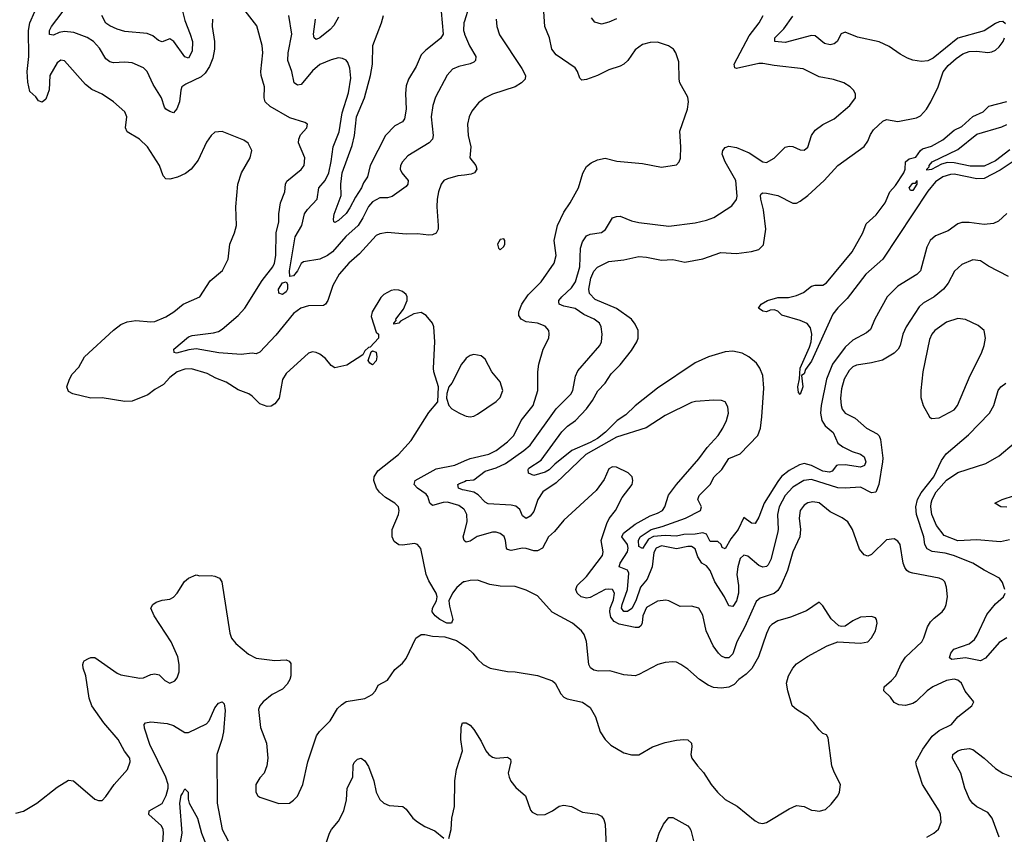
# Model space of a CAD drawing. Header units: inches. Extents: x 1245430 to 1420861, y 606325 to 671315.
# Tile 170 of 256: x 1357630 to 1362877, y 631204 to 635547. Entities that reach past the tile are written whole.
import ezdxf

# ---------------------------------------------------------------- set-up
doc = ezdxf.new("R2010")
doc.units = ezdxf.units.IN
doc.header["$MEASUREMENT"] = 0
doc.layers.add('B3653', color=7, linetype='Continuous')
doc.layers.add('B3663', color=7, linetype='Continuous')

msp = doc.modelspace()

# ---------------------------------------------------------------- linework, layer by layer
at = {"layer": 'B3653', "color": 5}
for points, elevation in [([(1358658.3, 635550), (1358655.8, 635510), (1358668, 635430), (1358668.1, 635390), (1358658.8, 635341.2), (1358642.2, 635297.8), (1358618.5, 635261.5), (1358597.6, 635242.4), (1358515.8, 635204.2), (1358494.4, 635190), (1358488.2, 635171.8), (1358481.5, 635110), (1358467.6, 635072.4), (1358450, 635051.3), (1358430, 635057.2), (1358409.9, 635069.9), (1358401.6, 635081.6), (1358386.7, 635130), (1358341, 635201), (1358310, 635271.1), (1358290, 635290.9), (1358230, 635316.5), (1358190, 635320.7), (1358130, 635317.7), (1358110, 635322.2), (1358090, 635338.5), (1358055, 635395), (1358023.5, 635430), (1357990, 635451.4), (1357918.8, 635478.8), (1357870, 635484.7), (1357841.2, 635478.8), (1357810, 635464.5), (1357790, 635468), (1357789.9, 635490), (1357799.2, 635510), (1357890.3, 635629.7)], 860), ([(1358490, 635621.6), (1358510, 635542.6), (1358539.6, 635470), (1358550.7, 635430), (1358550, 635379.3), (1358530, 635342.4), (1358510, 635349.8), (1358452.3, 635430), (1358430, 635444.7), (1358390, 635429.6), (1358370, 635436.4), (1358340.5, 635460.5), (1358310, 635472.9), (1358190, 635484.5), (1358150, 635495.9), (1358110, 635514), (1358090, 635529), (1358068.9, 635570)], 840), ([(1360000, 634718.9), (1359965.8, 634714.2), (1359910, 634699.2), (1359890.2, 634689.8), (1359876.5, 634670), (1359862, 634630), (1359855.2, 634590), (1359853, 634550), (1359860.9, 634450), (1359859.5, 634430), (1359850.3, 634409.7), (1359830, 634399.5), (1359810, 634397.6), (1359750, 634406.3), (1359690, 634404.4), (1359590, 634411.9), (1359550, 634406.2), (1359530, 634396), (1359440.3, 634299.7), (1359383.9, 634250), (1359333.2, 634190), (1359298.5, 634130), (1359273.2, 634050), (1359260.3, 634030), (1359250, 634023.1), (1359170, 634021), (1359128.5, 634010), (1359090, 633980.4), (1358995.2, 633864.8), (1358910, 633775.4), (1358890, 633766), (1358868.8, 633768.8), (1358810, 633762.9), (1358691.5, 633771.5), (1358570, 633792.1), (1358532.1, 633787.9), (1358466, 633770), (1358452.9, 633772.9), (1358451.6, 633790), (1358530, 633856.8), (1358550, 633863), (1358663.1, 633876.9), (1358690, 633884.2), (1358710, 633896.8), (1358794, 633970), (1358830, 634009), (1358922.5, 634157.4), (1358978.7, 634230), (1358988.4, 634250), (1358996.1, 634290), (1358997.3, 634410), (1359011.7, 634470), (1359012, 634512), (1359019.8, 634570), (1359043.9, 634630), (1359047.4, 634670), (1359054.6, 634685.4), (1359131.2, 634748.8), (1359147.1, 634770), (1359149.8, 634810), (1359116.4, 634890), (1359118.3, 634910), (1359127.2, 634932.8), (1359161.2, 634970), (1359164, 634990), (1359150, 634999.3), (1359070, 635023.5), (1358965, 635085), (1358938.9, 635110), (1358933.5, 635130), (1358935, 635190), (1358917.8, 635250), (1358916.2, 635270), (1358925.8, 635370), (1358922.8, 635410), (1358894.1, 635514.1), (1358820.3, 635610)], 860), ([(1360000, 632551), (1359996, 632550), (1359960.3, 632519.7), (1359936.3, 632490), (1359918, 632450), (1359919.9, 632419.9), (1359938.8, 632350), (1359931.3, 632330), (1359906, 632330), (1359870, 632349), (1359844, 632370), (1359829.2, 632390), (1359829.5, 632410), (1359852.3, 632450), (1359854.5, 632470), (1359849.6, 632490), (1359810, 632555.1), (1359796.4, 632590), (1359768.3, 632728.3), (1359750, 632749.5), (1359734.3, 632754.3), (1359670, 632746.2), (1359650, 632748), (1359625.4, 632765.4), (1359614.4, 632790), (1359614.6, 632830), (1359648.1, 632910), (1359652.7, 632930), (1359649.7, 632950), (1359630, 632969.7), (1359580.3, 633000.3), (1359548, 633028), (1359530.9, 633050), (1359516.8, 633090), (1359519.1, 633110), (1359538, 633142), (1359649.7, 633230), (1359716.8, 633303.2), (1359810, 633453.4), (1359859, 633510), (1359862, 633590), (1359837.6, 633670), (1359835.6, 633690), (1359842, 633830), (1359837.4, 633910), (1359829.7, 633930), (1359796.4, 633970), (1359770, 633986.4), (1359730, 633978.8), (1359660.4, 633939.6), (1359650, 633929.7), (1359624, 633924), (1359624, 633930), (1359636.6, 633943.4), (1359635.6, 633950), (1359675.6, 634004.4), (1359695.6, 634050), (1359695.8, 634070), (1359690, 634082.7), (1359670, 634097.6), (1359650, 634105.1), (1359630, 634107.3), (1359610, 634102.9), (1359570, 634081.6), (1359554.1, 634065.9), (1359508.2, 633990), (1359504.1, 633964.1), (1359530, 633882), (1359542, 633870), (1359542, 633850), (1359498.8, 633801.2), (1359490, 633799), (1359470, 633782), (1359458.8, 633761.2), (1359374.5, 633705.5), (1359310, 633691.6), (1359290, 633703.7), (1359260.5, 633740.5), (1359230, 633763.5), (1359210, 633773), (1359190, 633775.8), (1359170, 633769.6), (1359050, 633660.7), (1359031.3, 633628.7), (1359013.8, 633530), (1358990, 633498.7), (1358970, 633486.6), (1358950, 633484.7), (1358910, 633498.7), (1358870, 633540.5), (1358852.2, 633552.2), (1358794.6, 633574.6), (1358730, 633614.5), (1358675.7, 633635.7), (1358630, 633660.3), (1358546.1, 633686.1), (1358510, 633683.5), (1358470, 633670.6), (1358430, 633640.4), (1358396.9, 633603.1), (1358350, 633575.3), (1358313.5, 633546.5), (1358230, 633514), (1358190, 633512.1), (1358070, 633532.1), (1358010, 633529.8), (1357912.9, 633552.9), (1357890, 633564.7), (1357881.6, 633590), (1357895, 633630), (1357910, 633658), (1357945.3, 633694.7), (1357975.3, 633750), (1358130, 633892.2), (1358170, 633922.4), (1358203.5, 633936.5), (1358250, 633943.6), (1358330, 633936.5), (1358350, 633939), (1358410, 633963.9), (1358451.2, 633990), (1358500.7, 634030), (1358589.8, 634070.2), (1358645.6, 634154.4), (1358711.2, 634210), (1358741.1, 634270), (1358751, 634350), (1358775.3, 634410), (1358785.3, 634450), (1358782.5, 634550), (1358792.1, 634670), (1358812.2, 634730), (1358858.9, 634810), (1358867.6, 634850), (1358848.2, 634888.2), (1358824.2, 634904.2), (1358710, 634951.3), (1358670, 634947), (1358650, 634929.4), (1358626.3, 634893.7), (1358581.8, 634798.2), (1358544.9, 634750), (1358513.7, 634726.3), (1358471.8, 634708.2), (1358430, 634697.2), (1358410, 634699.1), (1358395.5, 634715.5), (1358375.6, 634770), (1358311.3, 634870), (1358269.7, 634910), (1358203.1, 634950), (1358194.5, 634970), (1358201.1, 635030), (1358190, 635056.2), (1358129.8, 635109.8), (1358069.8, 635149.8), (1358015.7, 635175.7), (1357981.1, 635201.1), (1357870, 635327.6), (1357850, 635331.2), (1357830, 635316.3), (1357791, 635250), (1357786.8, 635173.2), (1357770, 635123.5), (1357750, 635107.9), (1357730, 635114), (1357716.3, 635136.3), (1357684.1, 635164.1), (1357673.3, 635213.2), (1357671.1, 635270), (1357678.6, 635350), (1357676.5, 635490), (1357684.1, 635530), (1357711.2, 635591.2)], 880), ([(1360000, 635303.8), (1359970, 635296.8), (1359937, 635283), (1359908.7, 635251.3), (1359846.7, 635133.3), (1359832, 635090), (1359823.2, 635030), (1359833.2, 634930), (1359830.2, 634909.8), (1359812.2, 634890), (1359698.4, 634821.6), (1359670.2, 634790), (1359659.7, 634770), (1359657.3, 634750), (1359666.5, 634730), (1359700.7, 634690), (1359699.3, 634670), (1359690, 634658.7), (1359615.7, 634604.3), (1359590, 634598.2), (1359550, 634597.7), (1359510, 634575.7), (1359489, 634551), (1359459.2, 634490), (1359433.9, 634450), (1359368, 634392), (1359298.1, 634310), (1359270, 634289.4), (1359230, 634269.9), (1359143.4, 634256.6), (1359130, 634247.4), (1359110, 634208.2), (1359090, 634181.1), (1359070, 634177.2), (1359068.8, 634208.8), (1359099.1, 634390), (1359134.1, 634450), (1359148, 634512), (1359164.1, 634535.9), (1359215.2, 634590), (1359223.9, 634650), (1359259, 634690), (1359277, 634730), (1359290.4, 634790.4), (1359300.5, 634870), (1359333.4, 634950), (1359348.9, 635051.1), (1359382.3, 635157.7), (1359395.1, 635235.1), (1359390, 635289.2), (1359378.7, 635318.7), (1359370, 635331.5), (1359350, 635340.5), (1359330, 635343.1), (1359290, 635333.7), (1359230, 635307.4), (1359190, 635274.6), (1359130, 635202.3), (1359110, 635198.5), (1359092.4, 635210), (1359079.9, 635270), (1359059.3, 635330), (1359060.2, 635370), (1359080.2, 635470), (1359064.8, 635570)], 840), ([(1359330, 635560.4), (1359303.7, 635516.3), (1359285.1, 635494.9), (1359230, 635450.6), (1359210, 635440.9), (1359199.7, 635450), (1359196.5, 635470), (1359206.6, 635550)], 820), ([(1359876.6, 635590), (1359887.5, 635470), (1359873.2, 635446.8), (1359794.9, 635385.1), (1359770, 635359.7), (1359742.5, 635297.5), (1359702.3, 635230), (1359690, 635195.1), (1359686.8, 635153.2), (1359690.5, 635069.5), (1359680.8, 635019.2), (1359670, 635003.1), (1359630, 634981), (1359580.5, 634930), (1359498, 634770), (1359484.1, 634710), (1359462.1, 634677.9), (1359451.8, 634650), (1359419, 634601), (1359390, 634543.5), (1359370, 634514.6), (1359330, 634476), (1359310, 634466), (1359304.2, 634470), (1359302.9, 634482.9), (1359307, 634510), (1359343.2, 634610), (1359341, 634670), (1359349.2, 634730), (1359402.9, 634877.1), (1359414.1, 634930), (1359425.8, 635030), (1359467, 635130), (1359500.1, 635250), (1359510.7, 635310), (1359512.1, 635410), (1359558.2, 635530), (1359569.3, 635570)], 820), ([(1360000, 635538.6), (1359997.3, 635530), (1359995.5, 635490), (1360000, 635473.4)], 840), ([(1360000, 633730), (1359984.4, 633710), (1359933, 633610), (1359917.3, 633590), (1359906.4, 633553.6), (1359904.7, 633530), (1359918, 633490), (1359933.4, 633473.4), (1359970, 633450.6), (1360000, 633437.7)], 880), ([(1360000, 632933.8), (1359997.8, 632937.8), (1359970, 632957.3), (1359910, 632975.2), (1359886.4, 632973.6), (1359830, 632956.8), (1359815.3, 632970), (1359805.2, 633005.2), (1359797.1, 633017.1), (1359749.8, 633050), (1359731.9, 633070), (1359737.7, 633090), (1359850, 633152.3), (1359950, 633173.1), (1360000, 633194.9)], 860), ([(1360000, 633038.3), (1359990, 633040.2), (1359968.8, 633050), (1359965.8, 633070), (1359970, 633073.2), (1360000, 633086)], 840), ([(1360000, 632769.7), (1359999.7, 632770), (1359992.8, 632790), (1360000, 632815.9)], 860), ([(1357610, 631316.4), (1357650, 631328.7), (1357720.9, 631370), (1357830, 631456.3), (1357890, 631494), (1357918, 631490), (1358030, 631391.3), (1358050, 631384.7), (1358070, 631384.7), (1358090, 631406), (1358134, 631470), (1358205.1, 631550), (1358218.4, 631590), (1358216.9, 631610), (1358188.6, 631648.6), (1358155.4, 631710), (1358078.2, 631798.2), (1358014.6, 631890), (1358001, 631930), (1357983.6, 632050), (1357969.4, 632090.6), (1357966.6, 632110), (1357970, 632122), (1357974, 632130), (1357997.6, 632142.4), (1358010, 632147.7), (1358030, 632147.7), (1358150, 632063.1), (1358170, 632054.6), (1358270, 632037.4), (1358290, 632038.7), (1358330, 632056.4), (1358350, 632059.3), (1358373.8, 632053.8), (1358404.7, 632024.7), (1358430, 632010.8), (1358456.6, 632023.4), (1358470, 632038), (1358480.9, 632070), (1358480.9, 632110), (1358472.3, 632150), (1358436.9, 632230), (1358347.3, 632370), (1358329.5, 632410.5), (1358339, 632430), (1358358.4, 632441.6), (1358390, 632452.7), (1358430, 632458), (1358450, 632468), (1358469.5, 632490), (1358508.3, 632551.7), (1358530, 632570.4), (1358570, 632588.2), (1358590, 632582.4), (1358650, 632584.9), (1358670, 632581.3), (1358695.6, 632570), (1358707.6, 632550), (1358750, 632276), (1358758.7, 632250), (1358781.6, 632221.6), (1358850, 632165.3), (1358890, 632143.7), (1358990, 632131.3), (1359050, 632134.9), (1359067.2, 632127.2), (1359074.4, 632114.4), (1359075.5, 632050), (1359070.2, 632029.8), (1359055.8, 632004.2), (1359030, 631978), (1358975.5, 631950), (1358927.4, 631910), (1358910.3, 631890), (1358903.6, 631870), (1358914.4, 631774.4), (1358944.9, 631690), (1358952.4, 631610), (1358946.7, 631570), (1358934, 631530), (1358910, 631505.6), (1358889.3, 631470), (1358888.5, 631428.5), (1358899.3, 631410), (1358910, 631402.6), (1359010.6, 631369.4), (1359068, 631370), (1359090, 631386.4), (1359110, 631408.4), (1359139.7, 631470), (1359166.6, 631590), (1359211.5, 631730), (1359227.6, 631752.4), (1359284.2, 631810), (1359324.7, 631875.3), (1359344.4, 631895.6), (1359370, 631911.7), (1359470, 631928.7), (1359509.3, 631950), (1359526, 631970), (1359540.9, 631999.1), (1359590, 632026.8), (1359630, 632082.8), (1359670, 632116), (1359690, 632141), (1359741.1, 632250), (1359770, 632269.1), (1359790, 632270.2), (1359830, 632261.1), (1359896.4, 632256.4), (1359957.4, 632237.4), (1360000, 632208.7)], 880), ([(1358378.6, 630970), (1358395.9, 631210), (1358394.9, 631230), (1358385.5, 631250), (1358318.5, 631310), (1358320.4, 631330), (1358390.4, 631369.6), (1358411.8, 631411.8), (1358420.9, 631450), (1358420.9, 631470), (1358408.8, 631510), (1358323.7, 631683.7), (1358295.3, 631770), (1358294, 631790), (1358301.3, 631798.7), (1358330, 631804.4), (1358415.5, 631795.5), (1358450, 631784.1), (1358510, 631746.9), (1358530, 631747.5), (1358626.6, 631793.4), (1358639.8, 631810), (1358670, 631879.5), (1358690, 631903.1), (1358710, 631910.4), (1358719.4, 631899.4), (1358724.7, 631864.7), (1358716.8, 631750), (1358708.1, 631710), (1358681.4, 631630), (1358683, 631370), (1358710.2, 631230.2), (1358741.1, 631170)], 860), ([(1359918, 631182), (1359929.3, 631230.7), (1359933.3, 631290), (1359946.7, 631353.3), (1359949.7, 631490), (1359957.7, 631550), (1359989.6, 631650), (1359980.7, 631710), (1359983.6, 631776.4), (1359990, 631798), (1360000, 631798.4)], 860), ([(1359235.4, 631070), (1359281.4, 631210), (1359292.1, 631230), (1359330, 631275.3), (1359357, 631330), (1359372.1, 631387.9), (1359375.2, 631450), (1359405.4, 631510), (1359407.5, 631572.5), (1359413.4, 631586.6), (1359430, 631605.5), (1359450.3, 631610.3), (1359470, 631597.1), (1359490, 631566.7), (1359516.8, 631490), (1359530.2, 631430), (1359550, 631390.4), (1359570, 631370.3), (1359598.7, 631358.7), (1359672.7, 631352.7), (1359690, 631339.1), (1359725.5, 631290), (1359750, 631270.4), (1359790, 631245.5), (1359842.8, 631222.8), (1359890, 631184)], 860), ([(1358475.2, 631090), (1358496.2, 631210), (1358482.9, 631370), (1358490, 631411.7), (1358498.8, 631421.2), (1358510, 631447.7), (1358527.7, 631430), (1358527.8, 631392.2), (1358533.1, 631370), (1358578.7, 631290), (1358599.6, 631210), (1358631.1, 631130)], 840)]:
    msp.add_lwpolyline(points, dxfattribs=dict(at, elevation=elevation))
for points, elevation in [([(1359030, 634081.4), (1359011.8, 634090), (1359009.9, 634110), (1359030, 634143.8), (1359050.4, 634150.4), (1359057.7, 634137.7), (1359057.3, 634110), (1359050, 634097.2)], 840), ([(1359510, 633708), (1359496.4, 633716.4), (1359488, 633730), (1359504, 633776), (1359510, 633782), (1359530, 633774), (1359533.4, 633750), (1359530, 633728)], 880)]:
    msp.add_lwpolyline(points, close=True, dxfattribs=dict(at, elevation=elevation))
at = {"layer": 'B3663', "color": 5}
for points, elevation in [([(1360000, 635940), (1360007, 635930), (1360070, 635901.8), (1360105.5, 635870), (1360117.7, 635850), (1360120.2, 635830), (1360106.3, 635790), (1360047.6, 635690), (1360000, 635538.6)], 840), ([(1360000, 633194.9), (1360031.4, 633208.6), (1360130, 633230.1), (1360170, 633250.1), (1360230, 633296.8), (1360264.1, 633330), (1360302.3, 633410), (1360366, 633490), (1360390.8, 633570), (1360392.1, 633670), (1360397.6, 633710), (1360419.8, 633790), (1360449.7, 633850), (1360452.5, 633872.5), (1360449.6, 633890), (1360430, 633912.6), (1360390, 633928.5), (1360330, 633936.4), (1360302.9, 633950), (1360289.6, 633970), (1360290.9, 633990), (1360305.6, 634030), (1360339.2, 634080.7), (1360409.7, 634150), (1360479.3, 634250), (1360489.8, 634290), (1360477.8, 634370), (1360496.5, 634450), (1360530, 634520.4), (1360564.4, 634570), (1360608, 634650), (1360630.9, 634729.1), (1360650, 634763.8), (1360675.3, 634784.7), (1360710, 634799.5), (1360750, 634808.8), (1360812.9, 634792.9), (1360950, 634779.6), (1361050, 634761.7), (1361130, 634773.4), (1361144.5, 634790), (1361151.1, 634808.9), (1361153.7, 634870), (1361147.6, 634952.4), (1361189.6, 635070), (1361193.6, 635110), (1361190, 635134), (1361148.3, 635210), (1361144, 635230), (1361142.5, 635322.5), (1361126, 635370), (1361114, 635390), (1361087.7, 635407.7), (1361030, 635428), (1360990, 635425.7), (1360950, 635414.5), (1360910, 635386), (1360871.8, 635330), (1360850, 635309.7), (1360830, 635298.5), (1360770, 635279.2), (1360710, 635249.7), (1360650, 635228.5), (1360625.4, 635225.4), (1360614.6, 635234.6), (1360603.1, 635270), (1360590, 635289.6), (1360490, 635360.5), (1360466.3, 635390), (1360453.5, 635450), (1360428.5, 635510), (1360423.5, 635590)], 860), ([(1360000, 633086), (1360009.5, 633090), (1360050, 633094.4), (1360110, 633139.5), (1360170, 633158.2), (1360218.6, 633181.4), (1360317, 633250), (1360350, 633279.8), (1360490, 633472.4), (1360566.6, 633550), (1360577.7, 633570), (1360592.7, 633647.3), (1360605.4, 633674.6), (1360722.6, 633810), (1360730.9, 633830), (1360734.5, 633870), (1360729.8, 633909.8), (1360720.5, 633930), (1360691.6, 633950), (1360636.3, 633976.3), (1360590, 634008), (1360530, 634020.2), (1360505.4, 634030), (1360503.3, 634043.3), (1360503.1, 634050), (1360519.4, 634070), (1360570, 634117.7), (1360592.3, 634150), (1360615.1, 634230), (1360619.4, 634330), (1360630, 634363.7), (1360650, 634394), (1360670, 634403.6), (1360730, 634412.9), (1360751.2, 634428.8), (1360789.8, 634490.2), (1360810, 634498.4), (1360830, 634499.5), (1360890, 634475.6), (1360930, 634466.5), (1361090, 634446.5), (1361230, 634463.9), (1361290, 634477.8), (1361330, 634493.2), (1361425.6, 634554.4), (1361450, 634588.2), (1361453.8, 634606.2), (1361445.8, 634690), (1361389, 634790), (1361374.2, 634830), (1361377.4, 634850), (1361390, 634866.4), (1361410, 634872.6), (1361450, 634866), (1361517.3, 634837.3), (1361590, 634789.1), (1361610, 634786.5), (1361650.7, 634809.3), (1361710, 634867.6), (1361730, 634872.4), (1361750, 634870.3), (1361790, 634853.7), (1361810, 634852.4), (1361830, 634867.7), (1361849.8, 634930), (1361870, 634958.3), (1361910, 634987.7), (1361970, 635018), (1362054.5, 635090), (1362084.5, 635130), (1362085.1, 635150), (1362076.2, 635170), (1362055.1, 635190), (1362022.7, 635210), (1361967.6, 635227.6), (1361890, 635243.1), (1361804.9, 635284.9), (1361650, 635302), (1361590, 635313.9), (1361570, 635313.9), (1361450, 635286.3), (1361440.7, 635290), (1361438.7, 635298.7), (1361438.2, 635310), (1361518.3, 635461.7), (1361571.6, 635530), (1361591.8, 635570)], 840), ([(1360169.2, 635550), (1360172.5, 635510), (1360186.5, 635466.5), (1360306.2, 635286.2), (1360325.3, 635250), (1360323.1, 635230), (1360304.9, 635210), (1360270, 635188.8), (1360150.2, 635149.8), (1360110.2, 635129.8), (1360075.9, 635104.1), (1360040, 635060), (1360025.5, 635030), (1360016.9, 634990), (1360020.2, 634930), (1360033.7, 634870), (1360029.1, 634810), (1360060.5, 634770), (1360066.4, 634750), (1360053.4, 634730), (1360036.1, 634723.9), (1360000, 634718.9)], 860), ([(1360810, 635550.9), (1360770, 635533.8), (1360730, 635523.5), (1360694.4, 635534.4), (1360676.8, 635556.8)], 840), ([(1362884.2, 635524.2), (1362870, 635537.2), (1362850, 635534.8), (1362830, 635527.1), (1362770, 635487.4), (1362630, 635448), (1362497.5, 635342.5), (1362470, 635328.5), (1362436.2, 635323.8), (1362390, 635330.8), (1362362.2, 635342.2), (1362323, 635363), (1362264, 635404), (1362210, 635429.8), (1362094.3, 635454.3), (1362030, 635481), (1362008.5, 635471.5), (1361987.4, 635430), (1361970, 635418.4), (1361950, 635413.7), (1361919.9, 635419.9), (1361870, 635460.9), (1361850, 635463.4), (1361710, 635426.2), (1361655.1, 635430), (1361654.5, 635450), (1361701.5, 635498.5), (1361750, 635565)], 820), ([(1360000, 635473.4), (1360000.9, 635470), (1360028.2, 635408.2), (1360060.7, 635350), (1360058.5, 635330), (1360050, 635320.4), (1360030, 635310.9), (1360000, 635303.8)], 840), ([(1362890, 634513.3), (1362846.9, 634473.1), (1362820, 634460), (1362770, 634455.8), (1362690, 634465.8), (1362650, 634465.6), (1362630, 634458), (1362578.3, 634421.8), (1362510, 634394.8), (1362482.3, 634370), (1362464.7, 634335.3), (1362431.1, 634208.9), (1362411.4, 634188.6), (1362310, 634126.5), (1362252.5, 634070), (1362187.8, 633950), (1362165, 633895), (1362142.6, 633877.4), (1362070, 633837.9), (1362030, 633802.2), (1361960.8, 633710), (1361929.3, 633630), (1361900.8, 633490), (1361898.2, 633450), (1361904.5, 633410), (1361922.1, 633382.1), (1361965.8, 633345.8), (1361990.1, 633290), (1362017.1, 633270), (1362065.6, 633245.6), (1362110.1, 633230.1), (1362130, 633216.2), (1362140.1, 633190), (1362132.1, 633170), (1362110, 633162.4), (1362030, 633175), (1361990, 633172.9), (1361982.9, 633170), (1361959.6, 633140.5), (1361945.1, 633134.9), (1361910, 633140.4), (1361849.7, 633170.3), (1361810, 633181.1), (1361785.5, 633174.5), (1361730, 633143.4), (1361690, 633112.5), (1361670, 633085.2), (1361598.1, 632970), (1361570, 632895.1), (1361550, 632861.1), (1361530, 632862.3), (1361490, 632892.7), (1361458.7, 632830), (1361420.6, 632779.4), (1361390, 632725.6), (1361372.9, 632732.9), (1361368.2, 632750), (1361350, 632766.3), (1361310, 632765.7), (1361290, 632803.7), (1361270, 632812.5), (1361230, 632804.3), (1361170, 632802.3), (1361130, 632793.1), (1361070, 632796.7), (1361008.4, 632791.6), (1360981.6, 632778.4), (1360950, 632727.9), (1360930, 632738.9), (1360927.4, 632770), (1360937.1, 632790), (1360995, 632830), (1361054, 632846), (1361178.4, 632890), (1361258.4, 632930), (1361263.7, 632950), (1361243.9, 632990), (1361251.3, 633010), (1361310, 633068.8), (1361330.9, 633110), (1361371.3, 633150), (1361410, 633208), (1361470, 633233.6), (1361563.7, 633330), (1361578.4, 633370), (1361585.6, 633430), (1361596.5, 633583.5), (1361589.8, 633649.8), (1361573.8, 633690), (1361556.1, 633716.1), (1361515.8, 633750), (1361480.7, 633770), (1361430, 633779.8), (1361390, 633775.7), (1361301.3, 633750), (1361230, 633717.8), (1361030, 633583.4), (1360910, 633489.3), (1360859.5, 633440.5), (1360813.7, 633410), (1360752.6, 633347.4), (1360710, 633314.8), (1360670, 633292.5), (1360572.4, 633250), (1360482.1, 633177.9), (1360452, 633148), (1360430, 633135.5), (1360370, 633117.9), (1360342.4, 633130), (1360339.6, 633150), (1360343.9, 633156.1), (1360410, 633199.8), (1360518.8, 633350), (1360550, 633379.4), (1360592.1, 633410), (1360650, 633472.1), (1360683, 633517), (1360711.9, 633568.1), (1360750, 633610.2), (1360781.5, 633658.5), (1360830, 633707.9), (1360890, 633784.1), (1360918.5, 633830), (1360925.3, 633850), (1360925.3, 633890), (1360910, 633924.8), (1360889.9, 633950), (1360810, 634007.9), (1360696.3, 634056.3), (1360666.9, 634086.9), (1360664, 634110), (1360674.1, 634170), (1360690, 634207.2), (1360710, 634227.3), (1360770, 634257.8), (1360850, 634266.5), (1360930, 634285.5), (1360970, 634281.9), (1361050, 634264.6), (1361110, 634268.4), (1361174.7, 634254.7), (1361270, 634272.8), (1361366.8, 634306.8), (1361450, 634301.3), (1361530, 634311.3), (1361570, 634322.3), (1361593.2, 634346.8), (1361605.7, 634430), (1361593.1, 634533.1), (1361579.5, 634590), (1361577.6, 634610), (1361582, 634618), (1361590, 634624), (1361610, 634623.2), (1361670.7, 634610.7), (1361750, 634568.9), (1361770, 634568.7), (1361790, 634579.5), (1361830, 634610.3), (1361916.4, 634690), (1361989.7, 634770), (1362130, 634870.3), (1362150, 634900.3), (1362164.1, 634935.9), (1362179.5, 634960.5), (1362230, 635007), (1362250, 635014.2), (1362310, 635003.5), (1362410, 635024.4), (1362430, 635033.9), (1362463, 635070), (1362485.6, 635110), (1362524.1, 635190), (1362551.2, 635268.8), (1362577.8, 635302.2), (1362620, 635340), (1362655.4, 635364.6), (1362690, 635376.9), (1362730, 635379.3), (1362790, 635372.6), (1362810, 635375.4), (1362830, 635384.2), (1362850, 635402.1), (1362870.4, 635430), (1362878.6, 635450)], 820), ([(1362930, 634793.9), (1362854.9, 634745.1), (1362770, 634700.6), (1362730, 634697.9), (1362610, 634722.8), (1362590, 634721.9), (1362550, 634709.5), (1362510, 634683.6), (1362470, 634633.1), (1362230.4, 634270), (1362138.9, 634190), (1362040, 634060), (1361989.8, 634010.2), (1361963.2, 633976.8), (1361850, 633726.1), (1361818.4, 633681.6), (1361810, 633659.7), (1361796.4, 633650), (1361803.5, 633590), (1361790, 633549.6), (1361780.3, 633560.3), (1361777.1, 633590), (1361786.6, 633633.4), (1361789.6, 633690), (1361839.3, 633800.7), (1361848.2, 633830), (1361851.5, 633870), (1361843.9, 633903.9), (1361827.3, 633927.3), (1361790, 633943.5), (1361691.5, 633971.5), (1361670, 633992.7), (1361650, 634001.2), (1361630, 633999), (1361610, 633989.2), (1361590, 633994), (1361568, 634010), (1361582, 634030), (1361615.3, 634050), (1361670, 634065.7), (1361726.9, 634066.9), (1361770, 634076.3), (1361807.2, 634092.8), (1361850, 634126.5), (1361870, 634132.1), (1361910, 634131.9), (1361930, 634143.8), (1362066.6, 634310), (1362123.9, 634410), (1362141.4, 634458.6), (1362194, 634506), (1362243.2, 634570), (1362266.3, 634630), (1362297.6, 634662.4), (1362342.4, 634730), (1362348.6, 634750), (1362350.5, 634790), (1362370, 634804.7), (1362406.5, 634813.5), (1362430.3, 634849.7), (1362441.9, 634858.1), (1362490, 634872.1), (1362550, 634906.1), (1362610, 634958.3), (1362650, 634977.2), (1362708.9, 635031.1), (1362765, 635055.1), (1362794.7, 635085.3), (1362890, 635110.2)], 780), ([(1362906.1, 634853.9), (1362830, 634793.8), (1362770, 634766.1), (1362694.6, 634765.4), (1362610, 634784.6), (1362573.6, 634786.4), (1362542.9, 634777.1), (1362490, 634749), (1362464.4, 634744.4), (1362464, 634750), (1362477.3, 634762.7), (1362477.3, 634770), (1362493.6, 634790), (1362630, 634855.4), (1362730, 634936.2), (1362864.7, 634975.3), (1362890, 634988.4)], 760), ([(1362898.7, 634178.7), (1362793.2, 634233.2), (1362750, 634261.1), (1362710, 634266.9), (1362650, 634242.6), (1362612.6, 634207.4), (1362578.1, 634141.9), (1362552.3, 634110), (1362503.2, 634070), (1362444.5, 634035.5), (1362423.6, 634016.4), (1362353.7, 633910), (1362336.1, 633870), (1362322.2, 633810), (1362311.3, 633790), (1362290.3, 633770), (1362227.4, 633732.6), (1362170, 633717.4), (1362090, 633705.6), (1362070, 633695.8), (1362050, 633676.4), (1362024.1, 633630), (1362010, 633579.3), (1362004.7, 633530), (1362007.3, 633490), (1362013.8, 633470), (1362028.9, 633450), (1362082.8, 633422.8), (1362142.4, 633370), (1362199.7, 633339.7), (1362209.5, 633329.5), (1362217.6, 633310), (1362230.1, 633210.1), (1362228.9, 633190), (1362209.4, 633070), (1362192.2, 633027.8), (1362170, 633024.5), (1362110, 633054.8), (1362030, 633048.9), (1361990, 633052.3), (1361850, 633095.4), (1361809.3, 633090.7), (1361750, 633054.7), (1361710, 633009.8), (1361677.7, 632950), (1361668.7, 632910), (1361671.8, 632830), (1361668.4, 632810), (1361632.9, 632670), (1361618.3, 632641.7), (1361610, 632631.9), (1361590, 632628.2), (1361570, 632637.7), (1361510, 632687.7), (1361490, 632692.4), (1361470, 632674.3), (1361456.8, 632630), (1361451.6, 632590), (1361460.3, 632530), (1361460.6, 632490), (1361450, 632448.4), (1361430, 632418.3), (1361410, 632422.6), (1361386.5, 632470), (1361333.8, 632550), (1361310, 632611), (1361290, 632635), (1361264.5, 632650), (1361243.5, 632683.5), (1361230, 632726), (1361210, 632738.8), (1361190, 632738.9), (1361130, 632725.6), (1361050, 632741.9), (1361022.3, 632730), (1361010, 632706.6), (1361000.2, 632630), (1360974.7, 632565.3), (1360938.8, 632521.2), (1360914.5, 632450), (1360892.1, 632407.9), (1360870, 632392.4), (1360850, 632393), (1360837.6, 632410), (1360840.1, 632430), (1360869.7, 632509.7), (1360876.3, 632596.3), (1360870, 632612.9), (1360825.1, 632630), (1360829.9, 632650), (1360869.5, 632710), (1360872.8, 632730), (1360868.4, 632750), (1360838.4, 632790), (1360847.1, 632810), (1360910, 632857.6), (1360990, 632902.7), (1361030, 632915.6), (1361055.3, 632930), (1361068.2, 632950), (1361088.4, 633011.6), (1361131, 633069), (1361250, 633206.7), (1361294.2, 633265.8), (1361353.1, 633330), (1361378, 633370), (1361397.2, 633410), (1361408.3, 633450), (1361404, 633484), (1361389, 633510), (1361370, 633517.6), (1361330, 633519.7), (1361232.4, 633512.4), (1361210, 633506.2), (1361070, 633436.8), (1360967.9, 633372.1), (1360810, 633320.9), (1360646.8, 633230), (1360490, 633078.9), (1360418.8, 633030), (1360391, 632990), (1360370, 632925.7), (1360350, 632900.3), (1360330, 632887.4), (1360310, 632902.4), (1360296, 632936), (1360274.2, 632954.2), (1360250, 632959.6), (1360126.1, 632966.1), (1360110, 632974.8), (1360073.6, 633013.6), (1360050, 633028.8), (1360000, 633038.3)], 840), ([(1360000, 633437.7), (1360010, 633433.4), (1360030, 633430.6), (1360050, 633433.4), (1360070, 633443.8), (1360170, 633512.2), (1360190, 633533), (1360204.7, 633570), (1360190, 633616), (1360147, 633670), (1360110, 633737.2), (1360090, 633755.1), (1360050, 633761.6), (1360030, 633756.9), (1360010, 633742.9), (1360000, 633730)], 880), ([(1362880.4, 632510), (1362867.7, 632547.7), (1362850.7, 632570.7), (1362770, 632612), (1362709.9, 632649.9), (1362606.6, 632690), (1362562.4, 632702.4), (1362492.3, 632712.3), (1362465.8, 632725.8), (1362454.3, 632750), (1362448.1, 632790), (1362408.7, 632910), (1362406.4, 632950), (1362415, 632990), (1362434.4, 633025.6), (1362501.1, 633110), (1362542.3, 633197.7), (1362566.8, 633233.2), (1362685.8, 633334.2), (1362797.4, 633450), (1362822, 633490), (1362845.1, 633570), (1362858.4, 633590), (1362886, 633610)], 840), ([(1362904.9, 632775.1), (1362856.2, 632763.8), (1362730, 632773.5), (1362630, 632769.1), (1362557.5, 632797.5), (1362515.9, 632850), (1362491.4, 632910), (1362486.1, 632950), (1362487.9, 632970), (1362493.5, 632990), (1362514.9, 633030), (1362568.3, 633091.7), (1362630, 633132.5), (1362778.1, 633181.9), (1362850, 633221.6), (1362930, 633289)], 820), ([(1362463.7, 631190), (1362500.9, 631210), (1362527.2, 631232.8), (1362541.1, 631270), (1362537.2, 631310), (1362529.7, 631330), (1362441, 631470), (1362408.6, 631570), (1362406.2, 631590), (1362442.4, 631657.6), (1362492.7, 631727.3), (1362530, 631757.6), (1362595.1, 631790), (1362630, 631830.4), (1362704, 631890), (1362714, 631910), (1362668.4, 631968.4), (1362649.6, 632010), (1362630, 632026), (1362610, 632031.8), (1362570, 632025.3), (1362495.8, 631990), (1362465.8, 631970), (1362407.9, 631912.1), (1362390, 631901.8), (1362350, 631891.5), (1362315.4, 631895.4), (1362290, 631907.1), (1362270, 631935.6), (1362234.5, 631970), (1362236.2, 631990), (1362276.4, 632023.6), (1362299.8, 632050), (1362327.3, 632112.7), (1362350, 632149.1), (1362437.4, 632230), (1362448.9, 632251.1), (1362467.4, 632310), (1362483.5, 632336.5), (1362502.7, 632357.3), (1362546, 632390), (1362559.7, 632410), (1362568.2, 632430), (1362575.1, 632470), (1362570, 632522), (1362559.7, 632550), (1362550, 632561.6), (1362530, 632569.7), (1362390, 632595.8), (1362370, 632601.3), (1362358.4, 632610), (1362346.3, 632626.3), (1362337.6, 632650), (1362323.1, 632750), (1362310, 632767.8), (1362290, 632779.7), (1362250, 632775.1), (1362170, 632695.4), (1362150, 632687.8), (1362130, 632694.7), (1362105, 632725), (1362069, 632829), (1362044.2, 632870), (1362012.3, 632892.3), (1361950, 632924.2), (1361890, 632970.8), (1361857.3, 632977.3), (1361830, 632972.3), (1361810, 632958.7), (1361790.2, 632930), (1361783.8, 632890), (1361791.1, 632830), (1361786.8, 632790), (1361750.9, 632710), (1361721.4, 632610), (1361688.2, 632531.8), (1361670, 632504.5), (1361651.1, 632488.9), (1361576, 632464), (1361554.7, 632445.3), (1361495.1, 632310), (1361451.4, 632230), (1361430, 632166.9), (1361410, 632146), (1361390, 632144.7), (1361370, 632154.2), (1361354.2, 632170), (1361326.2, 632210), (1361287.8, 632290), (1361270, 632373.2), (1361249.8, 632409.8), (1361210, 632421), (1361150, 632419.7), (1361090, 632449.6), (1361072.9, 632452.9), (1361030, 632447.2), (1360970, 632413), (1360950.1, 632370), (1360948, 632332), (1360942.1, 632317.9), (1360930, 632306.9), (1360910, 632307.5), (1360824, 632324), (1360798.8, 632338.8), (1360781.2, 632361.2), (1360774.7, 632390), (1360777.1, 632410), (1360793.9, 632454), (1360800.2, 632490), (1360789.1, 632509.1), (1360770, 632511.9), (1360750, 632508.7), (1360670, 632466.9), (1360650, 632463.4), (1360622.9, 632470), (1360601.3, 632490), (1360594.3, 632510), (1360600.5, 632530), (1360650, 632579), (1360735.8, 632690), (1360738.8, 632710), (1360729.8, 632770), (1360758.3, 632861.7), (1360772.3, 632887.7), (1360804.7, 632930), (1360840, 633000), (1360893.3, 633070), (1360897.6, 633090), (1360894.5, 633110), (1360872.2, 633132.2), (1360810, 633161.6), (1360790, 633163.7), (1360770, 633153.2), (1360744.9, 633095.1), (1360702, 633038), (1360530, 632879.7), (1360480.6, 632819.4), (1360448.1, 632790), (1360416.9, 632730), (1360390, 632715.6), (1360370, 632715), (1360328.5, 632728.5), (1360310, 632729.2), (1360250, 632718), (1360230, 632722.7), (1360223.8, 632730), (1360219.4, 632770), (1360211.6, 632791.6), (1360190, 632808.7), (1360170, 632815), (1360150, 632815.2), (1360068.6, 632791.4), (1360030, 632766.8), (1360010, 632761.1), (1360000, 632769.7)], 860), ([(1362890, 632949), (1362859.3, 632950), (1362826.3, 632970), (1362865.6, 632990), (1362931.8, 633010)], 780), ([(1360000, 632815.9), (1360015, 632870), (1360012.9, 632910), (1360000, 632933.8)], 860), ([(1360000, 632208.7), (1360017.2, 632197.2), (1360045.5, 632170), (1360070, 632137.3), (1360100.7, 632110), (1360138, 632090), (1360230, 632072.2), (1360270, 632070.3), (1360390, 632050.3), (1360470, 632022.4), (1360483.8, 632010), (1360513.8, 631953.8), (1360530, 631936.3), (1360547.3, 631927.3), (1360628.7, 631908.7), (1360670, 631880.7), (1360698.7, 631830), (1360724.4, 631750), (1360750.3, 631710.3), (1360779.9, 631679.9), (1360850, 631639.5), (1360890, 631628.7), (1360930, 631628.5), (1361002.7, 631670), (1361070, 631693.1), (1361130, 631706), (1361170, 631710.5), (1361190, 631707.7), (1361210.4, 631690), (1361212.2, 631670), (1361206, 631630), (1361212.4, 631610), (1361241.6, 631570), (1361274.8, 631534.8), (1361314.4, 631470), (1361348.4, 631430), (1361390, 631390.4), (1361453.9, 631353.9), (1361550, 631275.5), (1361570, 631265.5), (1361590, 631263), (1361610, 631268.2), (1361730, 631341.1), (1361770, 631358.4), (1361810, 631353.4), (1361850, 631334), (1361870, 631330.6), (1361890, 631327.7), (1361924.1, 631335.9), (1361955.1, 631364.9), (1361989.3, 631410), (1361999.3, 631430), (1362004, 631470), (1361970, 631535.3), (1361958.4, 631570), (1361938.9, 631718.9), (1361930, 631735.3), (1361910, 631742), (1361890, 631762), (1361861.2, 631801.2), (1361832.3, 631830), (1361769.3, 631870), (1361746.6, 631890), (1361723, 631970), (1361716.9, 632010), (1361727.3, 632050), (1361749.5, 632090), (1361770, 632113.4), (1361828.1, 632151.9), (1361934, 632210), (1361990, 632230.6), (1362110, 632223.1), (1362150, 632230.4), (1362170, 632252.4), (1362191, 632290), (1362200.4, 632330), (1362196.9, 632350), (1362190, 632358), (1362170, 632365.4), (1362110, 632362.3), (1362070, 632343), (1362030, 632314.5), (1362010, 632311.8), (1361995.3, 632315.3), (1361953.7, 632353.7), (1361910, 632422), (1361890, 632442), (1361823.9, 632396.1), (1361738.3, 632361.7), (1361670, 632342.5), (1361637.6, 632322.4), (1361626.5, 632310), (1361610, 632275.6), (1361567.8, 632150), (1361531.7, 632088.3), (1361502, 632058), (1361461.7, 632030), (1361436.9, 632003.1), (1361410, 631988.6), (1361370, 631983), (1361328, 631988), (1361299.5, 631999.5), (1361252.3, 632030), (1361190, 632084.5), (1361152.7, 632110), (1361130, 632121.3), (1361110, 632124.7), (1361070, 632120.5), (1361030.4, 632109.7), (1360930, 632056.3), (1360910, 632049.8), (1360850, 632054.2), (1360775.2, 632075.2), (1360714.7, 632074.7), (1360690, 632080.4), (1360672.5, 632092.5), (1360663.1, 632110), (1360651.6, 632231.6), (1360638.9, 632270), (1360624.7, 632290), (1360576.3, 632330), (1360468.5, 632388.5), (1360390, 632476.3), (1360330, 632505.7), (1360270, 632525.7), (1360190, 632527.3), (1360135.6, 632535.6), (1360070, 632559.5), (1360030, 632558.4), (1360000, 632551)], 880), ([(1362890, 632251.6), (1362850, 632226.5), (1362776.9, 632143.1), (1362750, 632129.3), (1362670, 632144.7), (1362596.9, 632136.9), (1362584.7, 632144.7), (1362593.1, 632170), (1362608.9, 632191.1), (1362690, 632220.1), (1362717.7, 632242.3), (1362733.4, 632266.6), (1362784.5, 632375.5), (1362830, 632434), (1362873, 632470), (1362881.1, 632490)], 840), ([(1360000, 631798.4), (1360010, 631798.8), (1360030, 631786.8), (1360050, 631762.8), (1360090, 631701), (1360114, 631650), (1360130.8, 631630), (1360150, 631616.3), (1360170, 631610.5), (1360230, 631616), (1360245.4, 631605.4), (1360246.8, 631590), (1360234, 631530), (1360238.7, 631510), (1360248.2, 631488.2), (1360273.7, 631453.7), (1360325.5, 631410), (1360352.8, 631332.8), (1360362, 631322), (1360390, 631308), (1360430, 631310.4), (1360470, 631328.8), (1360505.8, 631354.2), (1360530, 631359.6), (1360570, 631353.4), (1360630, 631323.1), (1360710, 631312.3), (1360730, 631301.1), (1360742.9, 631282.9), (1360750, 631258), (1360756.2, 631136.2)], 860), ([(1362849.8, 631189.8), (1362811.7, 631290), (1362790, 631320.4), (1362730, 631351.5), (1362709, 631369), (1362692.3, 631392.3), (1362666.9, 631450), (1362645, 631530), (1362601.1, 631610), (1362603.6, 631630), (1362629.5, 631650), (1362650, 631656.9), (1362690, 631661.5), (1362710, 631656.1), (1362770, 631611.1), (1362830, 631555.1), (1362870, 631530.1), (1362923.1, 631510)], 840), ([(1361010, 631120.5), (1361038.9, 631210), (1361060.8, 631259.2), (1361090, 631294.7), (1361110, 631294.9), (1361190.2, 631250.2), (1361199.4, 631239.4), (1361206.5, 631226.5), (1361220.2, 631170)], 860)]:
    msp.add_lwpolyline(points, dxfattribs=dict(at, elevation=elevation))
for points, elevation in [([(1362390, 634636.4), (1362376.5, 634636.5), (1362370, 634650.3), (1362390, 634675.9), (1362404.1, 634675.9), (1362410.7, 634690.7), (1362411.6, 634670)], 760), ([(1360210, 634379), (1360190, 634375.1), (1360177.3, 634350), (1360181, 634330), (1360190, 634321), (1360210, 634338), (1360215.1, 634350), (1360216, 634370)], 880), ([(1362630, 633953.5), (1362570, 633934.2), (1362506.9, 633890), (1362490.2, 633870), (1362478.5, 633841.5), (1362443.5, 633670), (1362431.8, 633570), (1362432.2, 633532.2), (1362444.4, 633490), (1362478, 633430), (1362490, 633420.4), (1362530, 633424), (1362610, 633467.4), (1362627.2, 633490), (1362695.4, 633650), (1362756.2, 633770), (1362769.8, 633810), (1362777.2, 633850), (1362769.6, 633890), (1362737.5, 633917.5), (1362669.7, 633949.7)], 860)]:
    msp.add_lwpolyline(points, close=True, dxfattribs=dict(at, elevation=elevation))

doc.saveas('drawing.dxf')
